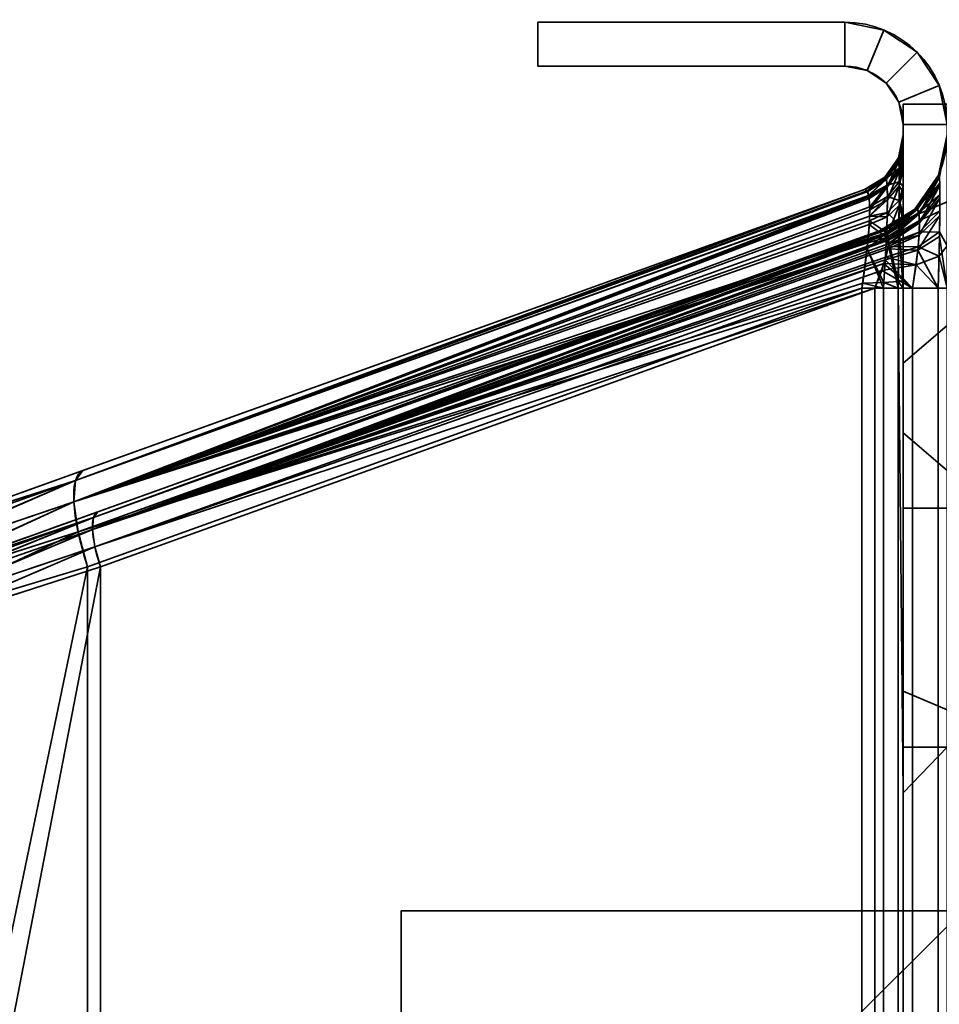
# Model space of a CAD drawing. Header units: millimetres. Extents: x -523 to 5173, y -130 to 66.
# Tile 47 of 256: x -362 to -347, y -31 to -14. Entities that reach past the tile are written whole.
import ezdxf

# ---------------------------------------------------------------- set-up
doc = ezdxf.new("R2010")
doc.units = ezdxf.units.MM
doc.layers.add('151', color=7, linetype='Continuous', true_color=0xffffff)

# ---------------------------------------------------------------- blocks, each defined once
blk = doc.blocks.new('UG_SURFACE_009')
at = {"layer": '151', "color": 252, "linetype": 'Continuous', "lineweight": 35}
for points in [[(522.5, -46, 2207), (522.5, 40, 2207), (-522.5, 40, 2207), (-522.5, -46, 2207)], [(-372.5, -46, 2057), (-372.5, 40, 2057), (372.5, 40, 2057), (372.5, -46, 2057)]]:
    blk.add_3dface(points, dxfattribs=at)
blk = doc.blocks.new('UG_SURFACE_039')
at = {"layer": '151', "color": 252, "linetype": 'Continuous', "lineweight": 35}
for points in [[(-351.835, -35, 1121.95), (-342.835, -26, 1121.95), (-340.835, -26, 1121.95), (-340.835, -35, 1121.95)], [(-342.835, -26, 1145.95), (-351.835, -35, 1145.95), (-340.835, -35, 1145.95), (-340.835, -26, 1145.95)], [(-351.835, -35, 1145.95), (-342.835, -26, 1145.95), (-342.835, -26, 1121.95), (-351.835, -35, 1121.95)], [(-340.835, -29.4, 1032.45), (-355.835, -29.4, 1032.45), (-355.835, -29.4, 1067.45), (-340.835, -29.4, 1067.45)], [(-355.835, -37.4, 1032.45), (-355.835, -29.4, 1032.45), (-340.835, -29.4, 1032.45), (-340.835, -37.2, 1032.45)], [(-340.835, -37.2, 1067.45), (-340.835, -29.4, 1067.45), (-355.835, -29.4, 1067.45), (-355.835, -37.4, 1067.45)], [(-355.835, -29.4, 1032.45), (-355.835, -37.4, 1032.45), (-355.835, -37.4, 1067.45), (-355.835, -29.4, 1067.45)]]:
    blk.add_3dface(points, dxfattribs=at)
blk = doc.blocks.new('UG_SURFACE_076')
at = {"layer": '151', "color": 252, "linetype": 'Continuous', "lineweight": 35}
for points in [[(-353.5, -14.95, 1165.5), (-353.5, -14.2, 1165.5), (-353.5, -14.2, 1012.5), (-353.5, -14.95, 1012.5)], [(-348.25, -14.95, 1012.5), (-353.5, -14.95, 1012.5), (-353.5, -14.2, 1012.5), (-348.25, -14.2, 1012.5)], [(-348.25, -14.2, 1165.5), (-353.5, -14.2, 1165.5), (-353.5, -14.95, 1165.5), (-348.25, -14.95, 1165.5)], [(-348.25, -14.2, 1165.5), (-348.25, -14.2, 1012.5), (-353.5, -14.2, 1012.5), (-353.5, -14.2, 1165.5)], [(-348.25, -14.2, 1012.5), (-347.58, -14.333, 1012.5), (-347.867, -15.026, 1012.5), (-348.25, -14.95, 1012.5)], [(-348.25, -14.95, 1165.5), (-347.867, -15.026, 1165.5), (-347.58, -14.333, 1165.5), (-348.25, -14.2, 1165.5)], [(-347.58, -14.333, 1165.5), (-347.58, -14.333, 1012.5), (-348.25, -14.2, 1012.5), (-348.25, -14.2, 1165.5)], [(-347.58, -14.333, 1012.5), (-347.013, -14.713, 1012.5), (-347.543, -15.243, 1012.5), (-347.867, -15.026, 1012.5)], [(-347.867, -15.026, 1165.5), (-347.543, -15.243, 1165.5), (-347.013, -14.713, 1165.5), (-347.58, -14.333, 1165.5)], [(-347.013, -14.713, 1165.5), (-347.013, -14.713, 1012.5), (-347.58, -14.333, 1012.5), (-347.58, -14.333, 1165.5)], [(-347.326, -15.567, 1012.5), (-347.543, -15.243, 1012.5), (-347.013, -14.713, 1012.5), (-346.633, -15.28, 1012.5)], [(-346.633, -15.28, 1165.5), (-347.013, -14.713, 1165.5), (-347.543, -15.243, 1165.5), (-347.326, -15.567, 1165.5)], [(-346.633, -15.28, 1165.5), (-346.633, -15.28, 1012.5), (-347.013, -14.713, 1012.5), (-347.013, -14.713, 1165.5)], [(-348.25, -14.95, 1165.5), (-353.5, -14.95, 1165.5), (-353.5, -14.95, 1012.5), (-348.25, -14.95, 1012.5)], [(-348.25, -14.95, 1165.5), (-348.25, -14.95, 1012.5), (-347.867, -15.026, 1012.5), (-347.867, -15.026, 1165.5)], [(-347.867, -15.026, 1165.5), (-347.867, -15.026, 1012.5), (-347.543, -15.243, 1012.5), (-347.543, -15.243, 1165.5)], [(-347.543, -15.243, 1165.5), (-347.543, -15.243, 1012.5), (-347.326, -15.567, 1012.5), (-347.326, -15.567, 1165.5)], [(-346.633, -15.28, 1012.5), (-346.5, -15.95, 1012.5), (-347.25, -15.95, 1012.5), (-347.326, -15.567, 1012.5)], [(-347.326, -15.567, 1165.5), (-347.25, -15.95, 1165.5), (-346.5, -15.95, 1165.5), (-346.633, -15.28, 1165.5)], [(-346.5, -15.95, 1165.5), (-346.5, -15.95, 1012.5), (-346.633, -15.28, 1012.5), (-346.633, -15.28, 1165.5)], [(-347.326, -15.567, 1165.5), (-347.326, -15.567, 1012.5), (-347.25, -15.95, 1012.5), (-347.25, -15.95, 1165.5)], [(-347.25, -17.594, 1168.672), (-347.25, -15.601, 1165.502), (-347.25, -15.95, 1165.502)], [(-347.25, -15.95, 1012.498), (-347.25, -15.601, 1012.498), (-347.25, -17.594, 1009.328)], [(-346.5, -17.273, 1168.162), (-346.5, -15.601, 1165.502), (-347.25, -15.601, 1165.502), (-347.25, -17.594, 1168.672)], [(-347.25, -17.594, 1009.328), (-347.25, -15.601, 1012.498), (-346.5, -15.601, 1012.498), (-346.5, -17.273, 1009.838)], [(-347.25, -15.601, 1012.498), (-347.25, -15.95, 1012.498), (-346.5, -15.95, 1012.498), (-346.5, -15.601, 1012.498)], [(-346.5, -15.601, 1165.502), (-346.5, -15.95, 1165.502), (-347.25, -15.95, 1165.502), (-347.25, -15.601, 1165.502)], [(-347.25, -15.95, 1165.5), (-347.25, -15.95, 1012.5), (-347.25, -16.12, 1015.297), (-347.25, -16.12, 1162.703)], [(-347.25, -15.95, 1012.5), (-347.25, -16.208, 1014.606), (-347.25, -16.12, 1015.297)], [(-347.25, -16.12, 1162.703), (-347.25, -16.181, 1163.282), (-347.25, -15.95, 1165.5)], [(-347.25, -16.181, 1163.282), (-347.25, -16.358, 1163.811), (-347.25, -15.95, 1165.5)], [(-347.25, -15.95, 1012.498), (-347.25, -17.594, 1009.328), (-347.25, -17.584, 1012.96), (-347.25, -17.111, 1013.246)], [(-347.25, -16.358, 1163.811), (-347.25, -16.637, 1164.279), (-347.25, -15.95, 1165.5)], [(-347.25, -17.111, 1013.246), (-347.25, -16.718, 1013.621), (-347.25, -15.95, 1012.5), (-347.25, -15.95, 1012.498)], [(-347.25, -16.637, 1164.279), (-347.25, -17.012, 1164.675), (-347.25, -15.95, 1165.502), (-347.25, -15.95, 1165.5)], [(-347.25, -16.718, 1013.621), (-347.25, -16.413, 1014.077), (-347.25, -15.95, 1012.5)], [(-347.25, -16.413, 1014.077), (-347.25, -16.208, 1014.606), (-347.25, -15.95, 1012.5)], [(-347.25, -17.012, 1164.675), (-347.25, -17.477, 1164.988), (-347.25, -17.594, 1168.672), (-347.25, -15.95, 1165.502)], [(-346.5, -15.95, 1012.5), (-346.5, -15.95, 1012.498), (-347.25, -15.95, 1012.498), (-347.25, -15.95, 1012.5)], [(-347.25, -15.95, 1165.5), (-347.25, -15.95, 1165.502), (-346.5, -15.95, 1165.502), (-346.5, -15.95, 1165.5)], [(-347.325, -16.575, 1014.703), (-347.332, -16.517, 1015.297), (-347.25, -16.12, 1015.297)], [(-347.25, -16.12, 1162.703), (-347.332, -16.517, 1162.703), (-347.326, -16.555, 1163.201)], [(-347.25, -16.12, 1162.703), (-347.25, -16.12, 1015.297), (-347.332, -16.517, 1015.297), (-347.332, -16.517, 1162.703)], [(-347.326, -16.555, 1163.201), (-347.25, -16.181, 1163.282), (-347.25, -16.12, 1162.703)], [(-347.25, -16.12, 1015.297), (-347.25, -16.208, 1014.606), (-347.325, -16.575, 1014.703)], [(-346.5, -16.12, 1015.297), (-346.5, -16.12, 1162.703), (-346.644, -16.815, 1162.703), (-346.644, -16.815, 1015.297)], [(-346.633, -16.835, 1163.14), (-346.644, -16.815, 1162.703), (-346.5, -16.12, 1162.703)], [(-346.5, -16.12, 1015.297), (-346.644, -16.815, 1015.297), (-346.631, -16.851, 1014.776)], [(-347.25, -16.181, 1163.282), (-347.326, -16.555, 1163.201), (-347.322, -16.696, 1163.656)], [(-347.321, -16.741, 1014.248), (-347.325, -16.575, 1014.703), (-347.25, -16.208, 1014.606)], [(-347.322, -16.696, 1163.656), (-347.25, -16.358, 1163.811), (-347.25, -16.181, 1163.282)], [(-347.25, -16.208, 1014.606), (-347.25, -16.413, 1014.077), (-347.321, -16.741, 1014.248)], [(-347.25, -16.358, 1163.811), (-347.322, -16.696, 1163.656), (-347.32, -16.93, 1164.057)], [(-347.32, -16.999, 1013.857), (-347.321, -16.741, 1014.248), (-347.25, -16.413, 1014.077)], [(-347.32, -16.93, 1164.057), (-347.25, -16.637, 1164.279), (-347.25, -16.358, 1163.811)], [(-347.25, -16.413, 1014.077), (-347.25, -16.718, 1013.621), (-347.32, -16.999, 1013.857)], [(-347.538, -16.887, 1014.785), (-347.566, -16.849, 1015.297), (-347.332, -16.517, 1015.297)], [(-347.332, -16.517, 1162.703), (-347.566, -16.849, 1162.703), (-347.542, -16.871, 1163.132)], [(-347.332, -16.517, 1162.703), (-347.332, -16.517, 1015.297), (-347.566, -16.849, 1015.297), (-347.566, -16.849, 1162.703)], [(-347.542, -16.871, 1163.132), (-347.326, -16.555, 1163.201), (-347.332, -16.517, 1162.703)], [(-347.322, -16.696, 1163.656), (-347.326, -16.555, 1163.201), (-347.542, -16.871, 1163.132)], [(-347.332, -16.517, 1015.297), (-347.325, -16.575, 1014.703), (-347.538, -16.887, 1014.785)], [(-347.525, -17.023, 1014.395), (-347.538, -16.887, 1014.785), (-347.325, -16.575, 1014.703)], [(-347.325, -16.575, 1014.703), (-347.321, -16.741, 1014.248), (-347.525, -17.023, 1014.395)], [(-347.25, -17.012, 1164.675), (-347.25, -16.637, 1164.279), (-347.32, -16.93, 1164.057)], [(-347.542, -16.871, 1163.132), (-347.527, -16.985, 1163.523), (-347.322, -16.696, 1163.656)], [(-347.32, -16.93, 1164.057), (-347.322, -16.696, 1163.656), (-347.527, -16.985, 1163.523)], [(-347.52, -17.241, 1014.061), (-347.525, -17.023, 1014.395), (-347.321, -16.741, 1014.248)], [(-347.321, -16.741, 1014.248), (-347.32, -16.999, 1013.857), (-347.52, -17.241, 1014.061)], [(-347.32, -16.999, 1013.857), (-347.25, -16.718, 1013.621), (-347.25, -17.111, 1013.246)], [(-346.644, -16.815, 1015.297), (-346.644, -16.815, 1162.703), (-347.052, -17.396, 1162.703), (-347.052, -17.396, 1015.297)], [(-347.011, -17.389, 1163.019), (-347.052, -17.396, 1162.703), (-346.644, -16.815, 1162.703)], [(-346.644, -16.815, 1015.297), (-347.052, -17.396, 1015.297), (-347.004, -17.397, 1014.92)], [(-346.644, -16.815, 1162.703), (-346.633, -16.835, 1163.14), (-347.011, -17.389, 1163.019)], [(-347.011, -17.389, 1163.019), (-346.633, -16.835, 1163.14), (-346.626, -16.949, 1163.539)], [(-347.004, -17.397, 1014.92), (-346.631, -16.851, 1014.776), (-346.644, -16.815, 1015.297)], [(-347.858, -17.098, 1014.841), (-347.912, -17.061, 1015.297), (-347.566, -16.849, 1015.297)], [(-347.566, -16.849, 1162.703), (-347.912, -17.061, 1162.703), (-347.865, -17.083, 1163.086)], [(-347.566, -16.849, 1162.703), (-347.566, -16.849, 1015.297), (-347.912, -17.061, 1015.297), (-347.912, -17.061, 1162.703)], [(-347.865, -17.083, 1163.086), (-347.542, -16.871, 1163.132), (-347.566, -16.849, 1162.703)], [(-347.542, -16.871, 1163.132), (-347.865, -17.083, 1163.086), (-347.842, -17.165, 1163.365)], [(-347.566, -16.849, 1015.297), (-347.538, -16.887, 1014.785), (-347.858, -17.098, 1014.841)], [(-347.842, -17.169, 1014.637), (-347.858, -17.098, 1014.841), (-347.538, -16.887, 1014.785)], [(-347.842, -17.165, 1163.365), (-347.527, -16.985, 1163.523), (-347.542, -16.871, 1163.132)], [(-347.842, -17.169, 1014.637), (-347.538, -16.887, 1014.785), (-347.525, -17.023, 1014.395)], [(-347.842, -17.165, 1163.365), (-347.836, -17.185, 1163.431), (-347.527, -16.985, 1163.523)], [(-347.527, -16.985, 1163.523), (-347.836, -17.185, 1163.431), (-347.823, -17.358, 1163.733)], [(-347.823, -17.358, 1163.733), (-347.521, -17.183, 1163.866), (-347.527, -16.985, 1163.523)], [(-347.527, -16.985, 1163.523), (-347.521, -17.183, 1163.866), (-347.32, -16.93, 1164.057)], [(-347.524, -17.529, 1013.792), (-347.52, -17.241, 1014.061), (-347.32, -16.999, 1013.857)], [(-347.32, -16.999, 1013.857), (-347.321, -17.336, 1013.54), (-347.524, -17.529, 1013.792)], [(-347.321, -17.251, 1164.393), (-347.32, -16.93, 1164.057), (-347.521, -17.183, 1163.866)], [(-347.32, -16.93, 1164.057), (-347.321, -17.251, 1164.393), (-347.25, -17.012, 1164.675)], [(-347.25, -17.111, 1013.246), (-347.321, -17.336, 1013.54), (-347.32, -16.999, 1013.857)], [(-346.626, -16.949, 1163.539), (-346.985, -17.456, 1163.307), (-347.011, -17.389, 1163.019)], [(-346.631, -16.851, 1014.776), (-347.004, -17.397, 1014.92), (-346.981, -17.481, 1014.633)], [(-346.985, -17.456, 1163.307), (-346.626, -16.949, 1163.539), (-346.623, -17.15, 1163.89)], [(-346.981, -17.481, 1014.633), (-346.625, -16.988, 1014.376), (-346.631, -16.851, 1014.776)], [(-346.625, -16.988, 1014.376), (-346.981, -17.481, 1014.633), (-346.973, -17.633, 1014.391)], [(-346.973, -17.633, 1014.391), (-346.623, -17.21, 1014.035), (-346.625, -16.988, 1014.376)], [(-361.28, -21.868, 1158.605), (-347.912, -17.061, 1015.297), (-367.642, -24.156, 1028), (-367.642, -24.156, 1150)], [(-367.642, -24.156, 1028), (-347.912, -17.061, 1015.297), (-361.28, -21.868, 1019.395)], [(-361.433, -22.404, 1159.733), (-347.836, -17.185, 1163.431), (-347.842, -17.165, 1163.365)], [(-347.842, -17.165, 1163.365), (-361.405, -22.037, 1159.209), (-361.433, -22.404, 1159.733)], [(-361.433, -22.404, 1018.267), (-361.405, -22.037, 1018.791), (-347.842, -17.169, 1014.637)], [(-347.842, -17.169, 1014.637), (-347.832, -17.218, 1014.496), (-361.433, -22.404, 1018.267)], [(-361.405, -22.037, 1018.791), (-361.28, -21.868, 1019.395), (-347.912, -17.061, 1015.297)], [(-347.912, -17.061, 1015.297), (-347.858, -17.098, 1014.841), (-361.405, -22.037, 1018.791)], [(-361.405, -22.037, 1159.209), (-347.865, -17.083, 1163.086), (-347.912, -17.061, 1162.703)], [(-347.912, -17.061, 1162.703), (-361.28, -21.868, 1158.605), (-361.405, -22.037, 1159.209)], [(-361.405, -22.037, 1159.209), (-347.842, -17.165, 1163.365), (-347.865, -17.083, 1163.086)], [(-347.858, -17.098, 1014.841), (-347.842, -17.169, 1014.637), (-361.405, -22.037, 1018.791)], [(-361.28, -21.868, 1158.605), (-347.912, -17.061, 1162.703), (-347.912, -17.061, 1015.297)], [(-347.525, -17.023, 1014.395), (-347.832, -17.218, 1014.496), (-347.842, -17.169, 1014.637)], [(-347.823, -17.409, 1014.203), (-347.832, -17.218, 1014.496), (-347.525, -17.023, 1014.395)], [(-347.525, -17.023, 1014.395), (-347.52, -17.241, 1014.061), (-347.823, -17.409, 1014.203)], [(-347.25, -17.477, 1164.988), (-347.25, -17.012, 1164.675), (-347.321, -17.251, 1164.393)], [(-347.321, -17.336, 1013.54), (-347.25, -17.111, 1013.246), (-347.25, -17.584, 1012.96)], [(-346.623, -17.15, 1163.89), (-346.974, -17.592, 1163.556), (-346.985, -17.456, 1163.307)], [(-346.974, -17.592, 1163.556), (-346.623, -17.15, 1163.89), (-346.624, -17.43, 1164.182)], [(-347.823, -17.358, 1163.733), (-347.836, -17.185, 1163.431), (-361.433, -22.404, 1159.733)], [(-361.433, -22.404, 1018.267), (-347.832, -17.218, 1014.496), (-347.823, -17.409, 1014.203)], [(-347.521, -17.183, 1163.866), (-347.823, -17.358, 1163.733), (-347.826, -17.517, 1163.899)], [(-347.826, -17.517, 1163.899), (-347.523, -17.456, 1164.152), (-347.521, -17.183, 1163.866)], [(-347.826, -17.517, 1014.102), (-347.52, -17.241, 1014.061), (-347.524, -17.529, 1013.792)], [(-347.826, -17.517, 1014.102), (-347.823, -17.409, 1014.203), (-347.52, -17.241, 1014.061)], [(-347.537, -17.88, 1013.595), (-347.524, -17.529, 1013.792), (-347.321, -17.336, 1013.54)], [(-347.321, -17.336, 1013.54), (-347.324, -17.744, 1013.303), (-347.537, -17.88, 1013.595)], [(-347.521, -17.183, 1163.866), (-347.523, -17.456, 1164.152), (-347.321, -17.251, 1164.393)], [(-347.324, -17.652, 1164.654), (-347.321, -17.251, 1164.393), (-347.523, -17.456, 1164.152)], [(-347.321, -17.251, 1164.393), (-347.324, -17.652, 1164.654), (-347.25, -17.477, 1164.988)], [(-347.25, -17.584, 1012.96), (-347.324, -17.744, 1013.303), (-347.321, -17.336, 1013.54)], [(-346.5, -21.867, 1175.47), (-346.5, -17.273, 1168.162), (-347.25, -17.594, 1168.672), (-347.25, -21.226, 1174.45)], [(-347.25, -20.031, 1005.45), (-347.25, -17.594, 1009.328), (-346.5, -17.273, 1009.838), (-346.5, -19.39, 1006.47)], [(-346.98, -17.842, 1014.202), (-346.624, -17.505, 1013.76), (-346.623, -17.21, 1014.035)], [(-346.623, -17.21, 1014.035), (-346.973, -17.633, 1014.391), (-346.98, -17.842, 1014.202)], [(-361.433, -22.404, 1159.733), (-347.826, -17.517, 1163.899), (-347.823, -17.358, 1163.733)], [(-347.823, -17.409, 1014.203), (-347.826, -17.517, 1014.102), (-361.433, -22.404, 1018.267)], [(-347.533, -17.801, 1164.37), (-347.523, -17.456, 1164.152), (-347.827, -17.598, 1163.984)], [(-347.826, -17.517, 1163.899), (-347.827, -17.598, 1163.984), (-347.523, -17.456, 1164.152)], [(-347.052, -17.396, 1015.297), (-347.052, -17.396, 1162.703), (-347.658, -17.766, 1162.703), (-347.658, -17.766, 1015.297)], [(-347.577, -17.76, 1162.938), (-347.658, -17.766, 1162.703), (-347.052, -17.396, 1162.703)], [(-347.052, -17.396, 1015.297), (-347.658, -17.766, 1015.297), (-347.564, -17.765, 1015.017)], [(-347.052, -17.396, 1162.703), (-347.011, -17.389, 1163.019), (-347.577, -17.76, 1162.938)], [(-347.535, -17.797, 1163.106), (-347.577, -17.76, 1162.938), (-347.011, -17.389, 1163.019)], [(-347.564, -17.765, 1015.017), (-347.004, -17.397, 1014.92), (-347.052, -17.396, 1015.297)], [(-347.004, -17.397, 1014.92), (-347.564, -17.765, 1015.017), (-347.537, -17.799, 1014.895)], [(-347.004, -17.397, 1014.92), (-347.537, -17.799, 1014.895), (-347.518, -17.823, 1014.81)], [(-347.526, -17.805, 1163.146), (-347.535, -17.797, 1163.106), (-347.011, -17.389, 1163.019)], [(-347.523, -17.456, 1164.152), (-347.533, -17.801, 1164.37), (-347.324, -17.652, 1164.654)], [(-347.011, -17.389, 1163.019), (-346.985, -17.456, 1163.307), (-347.526, -17.805, 1163.146)], [(-347.503, -17.899, 1163.323), (-347.526, -17.805, 1163.146), (-346.985, -17.456, 1163.307)], [(-347.518, -17.823, 1014.81), (-346.981, -17.481, 1014.633), (-347.004, -17.397, 1014.92)], [(-346.981, -17.481, 1014.633), (-347.518, -17.823, 1014.81), (-347.502, -17.928, 1014.64)], [(-346.985, -17.456, 1163.307), (-346.974, -17.592, 1163.556), (-347.503, -17.899, 1163.323)], [(-347.502, -17.928, 1014.64), (-346.973, -17.633, 1014.391), (-346.981, -17.481, 1014.633)], [(-347.25, -18.619, 1165.291), (-347.25, -17.477, 1164.988), (-347.324, -17.652, 1164.654)], [(-347.25, -17.594, 1168.672), (-347.25, -17.477, 1164.988), (-347.25, -18.619, 1165.291)], [(-347.002, -18.102, 1014.071), (-346.63, -17.864, 1013.56), (-346.624, -17.505, 1013.76)], [(-346.624, -17.505, 1013.76), (-346.98, -17.842, 1014.202), (-347.002, -18.102, 1014.071)], [(-346.977, -17.789, 1163.759), (-346.624, -17.43, 1164.182), (-346.629, -17.783, 1164.404)], [(-346.624, -17.43, 1164.182), (-346.977, -17.789, 1163.759), (-346.974, -17.592, 1163.556)], [(-361.433, -22.404, 1018.267), (-347.826, -17.517, 1014.102), (-347.831, -17.662, 1013.967)], [(-347.827, -17.598, 1163.984), (-347.826, -17.517, 1163.899), (-361.433, -22.404, 1159.733)], [(-347.849, -17.902, 1164.176), (-347.827, -17.598, 1163.984), (-361.433, -22.404, 1159.733)], [(-361.433, -22.404, 1018.267), (-347.831, -17.662, 1013.967), (-347.855, -17.972, 1013.792)], [(-347.537, -17.88, 1013.595), (-347.855, -17.972, 1013.792), (-347.831, -17.662, 1013.967)], [(-347.827, -17.598, 1163.984), (-347.849, -17.902, 1164.176), (-347.533, -17.801, 1164.37)], [(-347.524, -17.529, 1013.792), (-347.831, -17.662, 1013.967), (-347.826, -17.517, 1014.102)], [(-347.831, -17.662, 1013.967), (-347.524, -17.529, 1013.792), (-347.537, -17.88, 1013.595)], [(-347.337, -18.637, 1164.884), (-347.324, -17.652, 1164.654), (-347.533, -17.801, 1164.37)], [(-346.974, -17.592, 1163.556), (-346.977, -17.789, 1163.759), (-347.508, -17.991, 1163.417)], [(-347.508, -17.991, 1163.417), (-347.503, -17.899, 1163.323), (-346.974, -17.592, 1163.556)], [(-346.973, -17.633, 1014.391), (-347.502, -17.928, 1014.64), (-347.508, -17.991, 1014.583)], [(-347.508, -17.991, 1014.583), (-346.98, -17.842, 1014.202), (-346.973, -17.633, 1014.391)], [(-347.324, -17.652, 1164.654), (-347.337, -18.637, 1164.884), (-347.25, -18.619, 1165.291)], [(-347.324, -17.744, 1013.303), (-347.25, -17.584, 1012.96), (-347.25, -18.752, 1012.706)], [(-347.25, -18.752, 1012.706), (-347.25, -17.584, 1012.96), (-347.25, -17.594, 1009.328)], [(-347.25, -17.594, 1168.672), (-347.25, -18.619, 1165.291), (-347.25, -18.752, 1165.294)], [(-347.25, -17.594, 1009.328), (-347.25, -27.385, 1009.328), (-347.25, -27.385, 1012.706), (-347.25, -18.752, 1012.706)], [(-347.25, -18.752, 1165.294), (-347.25, -27.385, 1165.294), (-347.25, -27.385, 1168.672), (-347.25, -17.594, 1168.672)], [(-347.25, -17.594, 1168.672), (-347.25, -27.385, 1168.672), (-347.25, -27.385, 1174.45), (-347.25, -21.226, 1174.45)], [(-347.25, -20.031, 1005.45), (-347.25, -27.385, 1005.45), (-347.25, -27.385, 1009.328), (-347.25, -17.594, 1009.328)], [(-367.388, -24.862, 1150), (-367.388, -24.862, 1028), (-347.658, -17.766, 1015.297), (-361.026, -22.574, 1158.605)], [(-361.026, -22.574, 1019.395), (-347.658, -17.766, 1015.297), (-367.388, -24.862, 1028)], [(-361.114, -22.88, 1159.25), (-361.097, -22.671, 1158.95), (-347.535, -17.797, 1163.106)], [(-347.535, -17.797, 1163.106), (-347.526, -17.805, 1163.146), (-361.114, -22.88, 1159.25)], [(-361.114, -22.88, 1018.75), (-347.518, -17.823, 1014.81), (-347.537, -17.799, 1014.895)], [(-347.537, -17.799, 1014.895), (-361.097, -22.671, 1019.05), (-361.114, -22.88, 1018.75)], [(-361.114, -22.88, 1159.25), (-347.526, -17.805, 1163.146), (-347.503, -17.899, 1163.323)], [(-347.502, -17.928, 1014.64), (-347.518, -17.823, 1014.81), (-361.114, -22.88, 1018.75)], [(-347.658, -17.766, 1162.703), (-347.577, -17.76, 1162.938), (-361.097, -22.671, 1158.95)], [(-347.577, -17.76, 1162.938), (-347.535, -17.797, 1163.106), (-361.097, -22.671, 1158.95)], [(-361.097, -22.671, 1019.05), (-347.564, -17.765, 1015.017), (-347.658, -17.766, 1015.297)], [(-361.097, -22.671, 1019.05), (-347.537, -17.799, 1014.895), (-347.564, -17.765, 1015.017)], [(-361.097, -22.671, 1158.95), (-361.026, -22.574, 1158.605), (-347.658, -17.766, 1162.703)], [(-347.658, -17.766, 1015.297), (-361.026, -22.574, 1019.395), (-361.097, -22.671, 1019.05)], [(-347.658, -17.766, 1015.297), (-347.658, -17.766, 1162.703), (-361.026, -22.574, 1158.605)], [(-347.582, -18.653, 1164.548), (-347.533, -17.801, 1164.37), (-347.87, -18.078, 1164.214)], [(-347.533, -17.801, 1164.37), (-347.849, -17.902, 1164.176), (-347.87, -18.078, 1164.214)], [(-347.533, -17.801, 1164.37), (-347.582, -18.653, 1164.548), (-347.337, -18.637, 1164.884)], [(-347.537, -17.88, 1013.595), (-347.324, -17.744, 1013.303), (-347.339, -18.752, 1013.118)], [(-347.002, -18.102, 1014.071), (-346.98, -17.842, 1014.202), (-347.516, -18.076, 1014.508)], [(-347.508, -17.991, 1014.583), (-347.516, -18.076, 1014.508), (-346.98, -17.842, 1014.202)], [(-346.977, -17.789, 1163.759), (-347.51, -18.038, 1163.465), (-347.508, -17.991, 1163.417)], [(-347.51, -18.038, 1163.465), (-346.977, -17.789, 1163.759), (-346.996, -18.043, 1163.906)], [(-347.25, -18.752, 1012.706), (-347.339, -18.752, 1013.118), (-347.324, -17.744, 1013.303)], [(-346.996, -18.043, 1163.906), (-346.629, -17.783, 1164.404), (-346.638, -18.201, 1164.542)], [(-346.629, -17.783, 1164.404), (-346.996, -18.043, 1163.906), (-346.977, -17.789, 1163.759)], [(-346.5, -18.026, 1165.2), (-346.638, -18.201, 1164.542), (-346.629, -17.783, 1164.404)], [(-347.87, -18.078, 1164.214), (-347.849, -17.902, 1164.176), (-361.433, -22.404, 1159.733)], [(-361.433, -22.404, 1018.267), (-347.855, -17.972, 1013.792), (-347.868, -18.073, 1013.775)], [(-347.503, -17.899, 1163.323), (-347.508, -17.991, 1163.417), (-361.114, -22.88, 1159.25)], [(-361.114, -22.88, 1018.75), (-347.508, -17.991, 1014.583), (-347.502, -17.928, 1014.64)], [(-361.114, -22.88, 1159.25), (-347.508, -17.991, 1163.417), (-347.51, -18.038, 1163.465)], [(-347.516, -18.076, 1014.508), (-347.508, -17.991, 1014.583), (-361.114, -22.88, 1018.75)], [(-347.868, -18.073, 1013.775), (-347.537, -17.88, 1013.595), (-347.589, -18.752, 1013.457)], [(-347.868, -18.073, 1013.775), (-347.855, -17.972, 1013.792), (-347.537, -17.88, 1013.595)], [(-347.339, -18.752, 1013.118), (-347.589, -18.752, 1013.457), (-347.537, -17.88, 1013.595)], [(-346.655, -18.752, 1013.427), (-346.63, -17.864, 1013.56), (-347.002, -18.102, 1014.071)], [(-346.63, -17.864, 1013.56), (-346.655, -18.752, 1013.427), (-346.5, -18.752, 1012.706)], [(-347.868, -18.073, 1013.775), (-361.362, -22.92, 1017.894), (-361.433, -22.404, 1018.267)], [(-361.433, -22.404, 1159.733), (-361.362, -22.92, 1160.106), (-347.87, -18.078, 1164.214)], [(-361.362, -22.92, 1017.894), (-347.868, -18.073, 1013.775), (-347.957, -18.752, 1013.662)], [(-347.943, -18.662, 1164.34), (-347.87, -18.078, 1164.214), (-361.362, -22.92, 1160.106)], [(-347.51, -18.038, 1163.465), (-347.547, -18.22, 1163.568), (-361.114, -22.88, 1159.25)], [(-347.559, -18.263, 1014.417), (-347.516, -18.076, 1014.508), (-361.114, -22.88, 1018.75)], [(-347.589, -18.752, 1013.457), (-347.957, -18.752, 1013.662), (-347.868, -18.073, 1013.775)], [(-347.87, -18.078, 1164.214), (-347.943, -18.662, 1164.34), (-347.582, -18.653, 1164.548)], [(-347.516, -18.076, 1014.508), (-347.559, -18.263, 1014.417), (-347.002, -18.102, 1014.071)], [(-347.094, -18.752, 1014.019), (-347.002, -18.102, 1014.071), (-347.559, -18.263, 1014.417)], [(-346.996, -18.043, 1163.906), (-347.547, -18.22, 1163.568), (-347.51, -18.038, 1163.465)], [(-347.547, -18.22, 1163.568), (-346.996, -18.043, 1163.906), (-347.031, -18.348, 1163.987)], [(-347.002, -18.102, 1014.071), (-347.094, -18.752, 1014.019), (-346.655, -18.752, 1013.427)], [(-346.638, -18.201, 1164.542), (-347.031, -18.348, 1163.987), (-346.996, -18.043, 1163.906)], [(-346.638, -18.201, 1164.542), (-346.5, -18.026, 1165.2), (-346.5, -18.752, 1165.294)], [(-361.114, -22.88, 1159.25), (-347.547, -18.22, 1163.568), (-347.579, -18.325, 1163.594)], [(-347.582, -18.327, 1014.412), (-347.559, -18.263, 1014.417), (-361.114, -22.88, 1018.75)], [(-347.579, -18.325, 1163.594), (-361.073, -23.175, 1159.463), (-361.114, -22.88, 1159.25)], [(-361.114, -22.88, 1018.75), (-361.073, -23.175, 1018.537), (-347.582, -18.327, 1014.412)], [(-361.073, -23.175, 1159.463), (-347.579, -18.325, 1163.594), (-347.616, -18.445, 1163.624)], [(-347.737, -18.752, 1014.379), (-347.582, -18.327, 1014.412), (-361.073, -23.175, 1018.537)], [(-347.582, -18.327, 1014.412), (-347.737, -18.752, 1014.379), (-347.094, -18.752, 1014.019)], [(-347.031, -18.348, 1163.987), (-347.616, -18.445, 1163.624), (-347.579, -18.325, 1163.594)], [(-347.616, -18.445, 1163.624), (-347.031, -18.348, 1163.987), (-347.094, -18.752, 1163.98)], [(-347.559, -18.263, 1014.417), (-347.582, -18.327, 1014.412), (-347.094, -18.752, 1014.019)], [(-347.031, -18.348, 1163.987), (-347.579, -18.325, 1163.594), (-347.547, -18.22, 1163.568)], [(-346.655, -18.752, 1164.573), (-347.094, -18.752, 1163.98), (-347.031, -18.348, 1163.987)], [(-347.031, -18.348, 1163.987), (-346.638, -18.201, 1164.542), (-346.655, -18.752, 1164.573)], [(-346.5, -18.752, 1165.294), (-346.655, -18.752, 1164.573), (-346.638, -18.201, 1164.542)], [(-361.073, -23.175, 1159.463), (-347.616, -18.445, 1163.624), (-347.737, -18.752, 1163.621)], [(-347.094, -18.752, 1163.98), (-347.737, -18.752, 1163.621), (-347.616, -18.445, 1163.624)], [(-347.957, -18.752, 1164.338), (-347.943, -18.662, 1164.34), (-361.362, -22.92, 1160.106)], [(-347.943, -18.662, 1164.34), (-347.957, -18.752, 1164.338), (-347.589, -18.752, 1164.543)], [(-347.589, -18.752, 1164.543), (-347.582, -18.653, 1164.548), (-347.943, -18.662, 1164.34)], [(-347.582, -18.653, 1164.548), (-347.589, -18.752, 1164.543), (-347.339, -18.752, 1164.882)], [(-347.339, -18.752, 1164.882), (-347.337, -18.637, 1164.884), (-347.582, -18.653, 1164.548)], [(-347.337, -18.637, 1164.884), (-347.339, -18.752, 1164.882), (-347.25, -18.752, 1165.294)], [(-347.25, -18.752, 1165.294), (-347.25, -18.619, 1165.291), (-347.337, -18.637, 1164.884)], [(-347.957, -18.752, 1013.662), (-361.201, -23.515, 1017.722), (-361.362, -22.92, 1017.894)], [(-361.362, -22.92, 1160.106), (-361.201, -23.515, 1160.278), (-347.957, -18.752, 1164.338)], [(-347.957, -18.752, 1013.662), (-347.957, -48.448, 1013.662), (-361.201, -43.685, 1017.722), (-361.201, -23.515, 1017.722)], [(-347.957, -48.448, 1164.338), (-347.957, -18.752, 1164.338), (-361.201, -23.515, 1160.278), (-361.201, -43.685, 1160.278)], [(-347.737, -18.752, 1163.621), (-360.981, -23.515, 1159.561), (-361.073, -23.175, 1159.463)], [(-361.073, -23.175, 1018.537), (-360.981, -23.515, 1018.439), (-347.737, -18.752, 1014.379)], [(-347.737, -18.752, 1163.621), (-347.737, -48.448, 1163.621), (-360.981, -43.685, 1159.561), (-360.981, -23.515, 1159.561)], [(-347.737, -48.448, 1014.379), (-347.737, -18.752, 1014.379), (-360.981, -23.515, 1018.439), (-360.981, -43.685, 1018.439)], [(-347.589, -18.752, 1013.457), (-347.589, -48.448, 1013.457), (-347.957, -48.448, 1013.662), (-347.957, -18.752, 1013.662)], [(-347.589, -48.448, 1164.543), (-347.589, -18.752, 1164.543), (-347.957, -18.752, 1164.338), (-347.957, -48.448, 1164.338)], [(-347.737, -48.448, 1163.621), (-347.737, -18.752, 1163.621), (-347.094, -18.752, 1163.98), (-347.094, -48.448, 1163.98)], [(-347.737, -18.752, 1014.379), (-347.737, -48.448, 1014.379), (-347.094, -48.448, 1014.019), (-347.094, -18.752, 1014.019)], [(-347.339, -18.752, 1013.118), (-347.339, -48.448, 1013.118), (-347.589, -48.448, 1013.457), (-347.589, -18.752, 1013.457)], [(-347.339, -48.448, 1164.882), (-347.339, -18.752, 1164.882), (-347.589, -18.752, 1164.543), (-347.589, -48.448, 1164.543)], [(-347.339, -48.448, 1013.118), (-347.339, -18.752, 1013.118), (-347.25, -27.385, 1012.706), (-347.25, -40.85, 1012.706)], [(-347.339, -18.752, 1013.118), (-347.25, -18.752, 1012.706), (-347.25, -27.385, 1012.706)], [(-347.339, -18.752, 1164.882), (-347.339, -48.448, 1164.882), (-347.25, -40.85, 1165.294), (-347.25, -27.385, 1165.294)], [(-347.25, -27.385, 1165.294), (-347.25, -18.752, 1165.294), (-347.339, -18.752, 1164.882)], [(-347.094, -48.448, 1163.98), (-347.094, -18.752, 1163.98), (-346.655, -18.752, 1164.573), (-346.655, -48.448, 1164.573)], [(-347.094, -18.752, 1014.019), (-347.094, -48.448, 1014.019), (-346.655, -48.448, 1013.427), (-346.655, -18.752, 1013.427)], [(-346.655, -48.448, 1164.573), (-346.655, -18.752, 1164.573), (-346.5, -18.752, 1165.294), (-346.5, -38.88, 1165.294)], [(-346.5, -38.88, 1012.706), (-346.5, -18.752, 1012.706), (-346.655, -18.752, 1013.427), (-346.655, -48.448, 1013.427)], [(-347.25, -22.514, 1001.5), (-347.25, -20.031, 1005.45), (-346.5, -19.39, 1006.47), (-346.5, -22.514, 1001.5)], [(-347.25, -22.514, 1001.5), (-347.25, -27.385, 1001.5), (-347.25, -27.385, 1005.45), (-347.25, -20.031, 1005.45)], [(-347.25, -21.226, 1174.45), (-347.25, -27.385, 1174.45), (-347.25, -27.385, 1176.5), (-347.25, -22.514, 1176.5)], [(-346.5, -22.514, 1176.5), (-346.5, -21.867, 1175.47), (-347.25, -21.226, 1174.45), (-347.25, -22.514, 1176.5)], [(-361.28, -21.868, 1019.395), (-364.76, -23.12, 1021.399), (-366.948, -23.907, 1024.535), (-367.642, -24.156, 1028)], [(-367.642, -24.156, 1150), (-366.884, -23.884, 1153.616), (-364.632, -23.074, 1156.717), (-361.28, -21.868, 1158.605)], [(-364.76, -23.12, 1021.399), (-361.28, -21.868, 1019.395), (-361.405, -22.037, 1018.791)], [(-361.405, -22.037, 1159.209), (-361.28, -21.868, 1158.605), (-364.632, -23.074, 1156.717)], [(-365.304, -23.717, 1020.581), (-365.083, -23.339, 1020.966), (-361.405, -22.037, 1018.791)], [(-361.405, -22.037, 1018.791), (-361.433, -22.404, 1018.267), (-365.304, -23.717, 1020.581)], [(-365.162, -23.669, 1157.552), (-361.433, -22.404, 1159.733), (-361.405, -22.037, 1159.209)], [(-361.405, -22.037, 1159.209), (-364.948, -23.291, 1157.159), (-365.162, -23.669, 1157.552)], [(-361.405, -22.037, 1018.791), (-365.083, -23.339, 1020.966), (-364.76, -23.12, 1021.399)], [(-364.632, -23.074, 1156.717), (-364.948, -23.291, 1157.159), (-361.405, -22.037, 1159.209)], [(-365.399, -24.211, 1020.286), (-365.304, -23.717, 1020.581), (-361.433, -22.404, 1018.267)], [(-361.433, -22.404, 1018.267), (-361.362, -22.92, 1017.894), (-365.399, -24.211, 1020.286)], [(-365.251, -24.163, 1157.851), (-361.362, -22.92, 1160.106), (-361.433, -22.404, 1159.733)], [(-361.433, -22.404, 1159.733), (-365.162, -23.669, 1157.552), (-365.251, -24.163, 1157.851)], [(-347.25, -22.514, 1176.5), (-347.25, -27.385, 1176.5), (-347.25, -27.385, 1181.475), (-347.25, -25.641, 1181.475)], [(-347.25, -26.6, 995), (-347.25, -27.385, 995), (-347.25, -27.385, 1001.5), (-347.25, -22.514, 1001.5)], [(-346.5, -25.962, 1181.985), (-346.5, -22.514, 1176.5), (-347.25, -22.514, 1176.5), (-347.25, -25.641, 1181.475)], [(-346.5, -22.514, 1001.5), (-346.5, -26.6, 995), (-347.25, -26.6, 995), (-347.25, -22.514, 1001.5)], [(-367.388, -24.862, 1028), (-366.695, -24.613, 1024.535), (-364.506, -23.825, 1021.399), (-361.026, -22.574, 1019.395)], [(-361.026, -22.574, 1158.605), (-364.378, -23.78, 1156.717), (-366.63, -24.589, 1153.616), (-367.388, -24.862, 1150)], [(-364.817, -24.167, 1020.931), (-361.114, -22.88, 1018.75), (-361.097, -22.671, 1019.05)], [(-361.097, -22.671, 1019.05), (-364.69, -23.951, 1021.151), (-364.817, -24.167, 1020.931)], [(-364.506, -23.825, 1021.399), (-364.69, -23.951, 1021.151), (-361.097, -22.671, 1019.05)], [(-364.681, -24.119, 1157.194), (-364.559, -23.904, 1156.97), (-361.097, -22.671, 1158.95)], [(-361.097, -22.671, 1158.95), (-361.114, -22.88, 1159.25), (-364.681, -24.119, 1157.194)], [(-361.097, -22.671, 1158.95), (-364.559, -23.904, 1156.97), (-364.378, -23.78, 1156.717)], [(-361.097, -22.671, 1019.05), (-361.026, -22.574, 1019.395), (-364.506, -23.825, 1021.399)], [(-364.378, -23.78, 1156.717), (-361.026, -22.574, 1158.605), (-361.097, -22.671, 1158.95)], [(-364.871, -24.449, 1020.763), (-361.073, -23.175, 1018.537), (-361.114, -22.88, 1018.75)], [(-361.114, -22.88, 1018.75), (-364.817, -24.167, 1020.931), (-364.871, -24.449, 1020.763)], [(-364.732, -24.402, 1157.365), (-364.681, -24.119, 1157.194), (-361.114, -22.88, 1159.25)], [(-361.114, -22.88, 1159.25), (-361.073, -23.175, 1159.463), (-364.732, -24.402, 1157.365)], [(-365.125, -24.697, 1019.982), (-365.399, -24.211, 1020.286), (-361.362, -22.92, 1017.894)], [(-361.362, -22.92, 1160.106), (-365.251, -24.163, 1157.851), (-365.147, -24.703, 1158.056)], [(-365.147, -24.703, 1158.056), (-361.201, -23.515, 1160.278), (-361.362, -22.92, 1160.106)], [(-361.362, -22.92, 1017.894), (-361.201, -23.515, 1017.722), (-365.125, -24.697, 1019.982)], [(-361.073, -23.175, 1018.537), (-364.871, -24.449, 1020.763), (-364.631, -24.697, 1020.541)], [(-364.652, -24.703, 1157.494), (-364.732, -24.402, 1157.365), (-361.073, -23.175, 1159.463)], [(-361.073, -23.175, 1159.463), (-360.981, -23.515, 1159.561), (-364.652, -24.703, 1157.494)], [(-364.631, -24.697, 1020.541), (-360.981, -23.515, 1018.439), (-361.073, -23.175, 1018.537)], [(-361.201, -23.515, 1017.722), (-361.201, -43.685, 1017.722), (-365.147, -42.497, 1019.944)], [(-365.147, -42.497, 1019.944), (-365.125, -24.697, 1019.982), (-361.201, -23.515, 1017.722)], [(-361.201, -43.685, 1160.278), (-361.201, -23.515, 1160.278), (-365.147, -24.703, 1158.056)], [(-364.652, -24.703, 1157.494), (-360.981, -23.515, 1159.561), (-360.981, -43.685, 1159.561)], [(-360.981, -23.515, 1018.439), (-364.631, -24.697, 1020.541), (-364.652, -42.497, 1020.506)], [(-364.652, -42.497, 1020.506), (-360.981, -43.685, 1018.439), (-360.981, -23.515, 1018.439)], [(-365.147, -24.703, 1158.056), (-365.125, -42.504, 1158.018), (-361.201, -43.685, 1160.278)], [(-360.981, -43.685, 1159.561), (-364.631, -42.504, 1157.459), (-364.652, -24.703, 1157.494)], [(-347.25, -25.641, 1181.475), (-347.25, -27.385, 1181.475), (-347.25, -27.385, 1183), (-347.25, -26.6, 1183)], [(-347.25, -25.641, 1181.475), (-347.25, -26.6, 1183), (-346.5, -26.6, 1183), (-346.5, -25.962, 1181.985)], [(-346.5, -26.6, 1183), (-347.25, -26.6, 1183), (-347.25, -27.385, 1183)], [(-347.25, -27.385, 1183), (-347.25, -40.85, 1183), (-346.5, -38.88, 1183), (-346.5, -26.6, 1183)], [(-346.5, -26.6, 995), (-346.5, -38.88, 995), (-347.25, -40.85, 995), (-347.25, -27.385, 995)], [(-347.25, -27.385, 995), (-347.25, -26.6, 995), (-346.5, -26.6, 995)], [(-347.25, -27.385, 1174.45), (-347.25, -27.385, 1168.672), (-347.25, -38.655, 1172.901), (-347.25, -38.65, 1173)], [(-347.25, -27.385, 1168.672), (-347.25, -40.85, 1168.672), (-347.25, -39.402, 1172.071), (-347.25, -39.042, 1172.231)], [(-347.25, -27.385, 1168.672), (-347.25, -38.777, 1172.525), (-347.25, -38.655, 1172.901)], [(-347.25, -38.65, 1173), (-347.25, -38.696, 1173.294), (-347.25, -27.385, 1174.45)], [(-347.25, -39.042, 1172.231), (-347.25, -38.777, 1172.525), (-347.25, -27.385, 1168.672)], [(-347.25, -27.385, 1174.45), (-347.25, -38.894, 1173.636), (-347.25, -39.214, 1173.868)], [(-347.25, -38.696, 1173.294), (-347.25, -38.894, 1173.636), (-347.25, -27.385, 1174.45)], [(-347.25, -40.85, 1009.328), (-347.25, -27.385, 1009.328), (-347.25, -38.894, 1005.636), (-347.25, -39.214, 1005.868)], [(-347.25, -27.385, 1009.328), (-347.25, -27.385, 1005.45), (-347.25, -38.787, 1005.45), (-347.25, -38.894, 1005.636)], [(-347.25, -27.385, 1005.45), (-347.25, -27.385, 1001.5), (-347.25, -38.655, 1004.901), (-347.25, -38.65, 1005)], [(-347.25, -27.385, 1001.5), (-347.25, -40.85, 1001.5), (-347.25, -39.402, 1004.071), (-347.25, -39.042, 1004.231)], [(-347.25, -27.385, 1001.5), (-347.25, -38.777, 1004.525), (-347.25, -38.655, 1004.901)], [(-347.25, -38.65, 1005), (-347.25, -38.696, 1005.294), (-347.25, -27.385, 1005.45)], [(-347.25, -39.042, 1004.231), (-347.25, -38.777, 1004.525), (-347.25, -27.385, 1001.5)], [(-347.25, -27.385, 1012.706), (-347.25, -27.385, 1009.328), (-347.25, -40.85, 1009.328), (-347.25, -40.85, 1012.706)], [(-347.25, -40.85, 1165.294), (-347.25, -40.85, 1168.672), (-347.25, -27.385, 1168.672), (-347.25, -27.385, 1165.294)], [(-347.25, -38.696, 1005.294), (-347.25, -38.787, 1005.45), (-347.25, -27.385, 1005.45)], [(-347.25, -40.85, 995), (-347.25, -40.85, 1001.5), (-347.25, -27.385, 1001.5), (-347.25, -27.385, 995)], [(-347.25, -39.214, 1173.868), (-347.25, -39.6, 1173.95), (-347.25, -40.85, 1174.45), (-347.25, -27.385, 1174.45)], [(-347.25, -40.85, 1174.45), (-347.25, -40.85, 1176.5), (-347.25, -27.385, 1176.5), (-347.25, -27.385, 1174.45)], [(-347.25, -40.85, 1176.5), (-347.25, -40.85, 1181.475), (-347.25, -27.385, 1181.475), (-347.25, -27.385, 1176.5)], [(-347.25, -40.85, 1181.475), (-347.25, -40.85, 1183), (-347.25, -27.385, 1183), (-347.25, -27.385, 1181.475)]]:
    blk.add_3dface(points, dxfattribs=at)

msp = doc.modelspace()

# ---------------------------------------------------------------- linework, layer by layer
at = {"layer": '151', "color": 253, "linetype": 'Continuous', "lineweight": -3}
for p, q in [((-348.25, -14.2, 1012.5), (-353.5, -14.2, 1012.5)), ((-353.5, -14.2, 1012.5), (-353.5, -14.95, 1012.5)), ((-353.5, -14.2, 1165.5), (-353.5, -14.95, 1165.5)), ((-353.5, -14.2, 1165.5), (-348.25, -14.2, 1165.5)), ((-353.5, -14.2, 1012.5), (-353.5, -14.2, 1165.5)), ((-348.25, -14.2, 1165.5), (-348.25, -14.2, 1012.5)), ((-353.5, -14.95, 1012.5), (-353.5, -14.95, 1165.5)), ((-348.25, -14.95, 1012.5), (-353.5, -14.95, 1012.5)), ((-353.5, -14.95, 1165.5), (-348.25, -14.95, 1165.5)), ((-348.25, -14.95, 1165.5), (-348.25, -14.95, 1012.5)), ((-347.25, -15.601, 1165.502), (-346.5, -15.601, 1165.502)), ((-347.25, -26.6, 995), (-347.25, -15.601, 1012.498)), ((-347.25, -15.95, 1012.498), (-347.25, -15.601, 1012.498)), ((-346.5, -15.601, 1012.498), (-347.25, -15.601, 1012.498)), ((-347.25, -15.95, 1165.502), (-347.25, -15.601, 1165.502)), ((-347.25, -15.601, 1165.502), (-347.25, -26.6, 1183)), ((-347.25, -26.6, 995), (-347.25, -15.601, 1012.498)), ((-347.25, -15.95, 1165.502), (-346.5, -15.95, 1165.502)), ((-347.25, -15.95, 1165.502), (-347.25, -15.95, 1165.5)), ((-347.25, -15.95, 1012.5), (-346.5, -15.95, 1012.5)), ((-347.25, -15.95, 1165.5), (-346.5, -15.95, 1165.5)), ((-347.25, -15.95, 1012.5), (-347.25, -15.95, 1012.498)), ((-347.25, -15.95, 1012.498), (-346.5, -15.95, 1012.498)), ((-347.25, -15.95, 1012.5), (-347.25, -15.95, 1165.5)), ((-347.25, -16.12, 1015.297), (-347.25, -16.12, 1162.703)), ((-361.28, -21.868, 1158.605), (-347.912, -17.061, 1162.703)), ((-347.912, -17.061, 1015.297), (-361.28, -21.868, 1019.395)), ((-347.912, -17.061, 1162.703), (-347.912, -17.061, 1015.297)), ((-347.658, -17.766, 1015.297), (-361.026, -22.574, 1019.395)), ((-361.026, -22.574, 1158.605), (-347.658, -17.766, 1162.703)), ((-347.658, -17.766, 1015.297), (-347.658, -17.766, 1162.703)), ((-347.957, -18.752, 1164.338), (-361.201, -23.515, 1160.278)), ((-361.201, -23.515, 1017.722), (-347.957, -18.752, 1013.662)), ((-360.981, -23.515, 1018.439), (-347.737, -18.752, 1014.379)), ((-347.737, -18.752, 1163.621), (-360.981, -23.515, 1159.561)), ((-347.957, -48.448, 1164.338), (-347.957, -18.752, 1164.338)), ((-347.957, -18.752, 1013.662), (-347.957, -48.448, 1013.662)), ((-347.737, -48.448, 1014.379), (-347.737, -18.752, 1014.379)), ((-347.737, -18.752, 1163.621), (-347.737, -48.448, 1163.621)), ((-347.25, -18.752, 1165.294), (-347.25, -48.448, 1165.294)), ((-347.25, -48.448, 1012.706), (-347.25, -18.752, 1012.706)), ((-361.201, -43.685, 1160.278), (-361.201, -23.515, 1160.278)), ((-361.201, -43.685, 1017.722), (-361.201, -23.515, 1017.722)), ((-360.981, -43.685, 1159.561), (-360.981, -23.515, 1159.561)), ((-360.981, -43.685, 1018.439), (-360.981, -23.515, 1018.439)), ((-351.835, -35, 1121.95), (-342.835, -26, 1121.95)), ((-342.835, -26, 1145.95), (-351.835, -35, 1145.95)), ((-347.25, -26.6, 1183), (-346.5, -26.6, 1183)), ((-347.25, -49.6, 995), (-347.25, -26.6, 995)), ((-347.25, -26.6, 995), (-346.5, -26.6, 995)), ((-347.25, -26.6, 1183), (-347.25, -49.6, 1183)), ((-355.835, -29.4, 1067.45), (-340.835, -29.4, 1067.45)), ((-355.835, -29.4, 1032.45), (-340.835, -29.4, 1032.45)), ((-355.835, -29.4, 1032.45), (-355.835, -37.4, 1032.45)), ((-355.835, -29.4, 1067.45), (-355.835, -29.4, 1032.45)), ((-355.835, -37.4, 1067.45), (-355.835, -29.4, 1067.45))]:
    msp.add_line(p, q, dxfattribs=at)
at = {"layer": '151', "color": 253, "linetype": 'Continuous', "lineweight": -3, "extrusion": (0, 0, -1)}
for centre, radius, start, end in [((348.25, -15.95, -1165.5), 1.75, 90, 180), ((348.25, -15.95, -1165.5), 1, 90, 180), ((348.25, -16.12, -1015.297), 1, 180, 250.22), ((348.25, -16.12, -1162.703), 1, 180, 250.22), ((348.25, -16.12, -1015.297), 1.75, 180, 250.22)]:
    msp.add_arc(centre, radius, start, end, dxfattribs=at)
at = {"layer": '151', "color": 253, "linetype": 'Continuous', "lineweight": -3}
for centre, radius, start, end in [((-348.25, -15.95, 1012.5), 1.75, 0, 90), ((-348.25, -15.95, 1012.5), 1, 0, 90), ((-348.25, -16.12, 1162.703), 1.75, 289.78, 0)]:
    msp.add_arc(centre, radius, start, end, dxfattribs=at)
at = {"layer": '151', "color": 253, "linetype": 'Continuous', "lineweight": -3, "extrusion": (0, -1, 0)}
msp.add_arc((-348.25, 1165.294, 18.752), 1, 287.043, 0, dxfattribs=at)
at = {"layer": '151', "color": 253, "linetype": 'Continuous', "lineweight": -3, "extrusion": (1.13861e-15, -1, 0)}
for centre, radius, start, end in [((-348.25, 1012.706, 18.752), 1, 0, 72.957), ((-348.25, 1165.294, 18.752), 1.75, 287.043, 0), ((-348.25, 1012.706, 18.752), 1.75, 0, 72.957)]:
    msp.add_arc(centre, radius, start, end, dxfattribs=at)
at = {"layer": '151', "color": 253, "linetype": 'Continuous', "lineweight": -3, "extrusion": (-0.904133, -0.325152, -0.277164)}
for radius in [1.75, 1]:
    msp.add_arc((-99.933, 1209.491, 12.632), radius, 95.6922, 180, dxfattribs=at)
at = {"layer": '151', "color": 253, "linetype": 'Continuous', "lineweight": -3, "extrusion": (0.904133, 0.325152, -0.277164)}
for radius in [1.75, 1]:
    msp.add_arc((99.933, 883.181, -616.295), radius, 275.6922, 0, dxfattribs=at)
at = {"layer": '151', "color": 253, "linetype": 'Continuous', "lineweight": -3, "extrusion": (1, 0, 0)}
for centre, major_axis, start_param, end_param in [((-347.25, -19.042, 1015.582), (0, 2.315, -1.973), 5.468351, 6.9398), ((-347.25, -19.042, 1162.418), (0, -2.315, -1.973), 2.484978, 3.956426)]:
    msp.add_ellipse(centre, major_axis=major_axis, ratio=0.904133, start_param=start_param, end_param=end_param, dxfattribs=at)
at = {"layer": '151', "color": 253, "linetype": 'Continuous', "lineweight": -3, "extrusion": (-0.980602, 0.14917, -0.127155)}
msp.add_ellipse((-348.25, -19.042, 1015.582), major_axis=(0.427, 1.627, -1.387), ratio=0.802849, start_param=5.626571, end_param=7.098019, dxfattribs=at)
at = {"layer": '151', "color": 253, "linetype": 'Continuous', "lineweight": -3, "extrusion": (-0.980602, 0.14917, 0.127155)}
msp.add_ellipse((-348.25, -19.042, 1162.418), major_axis=(-0.427, -1.627, -1.387), ratio=0.802849, start_param=2.326759, end_param=3.798207, dxfattribs=at)
at = {"layer": '151', "color": 253, "linetype": 'Continuous', "lineweight": -3, "extrusion": (0.88999, -0.347015, 0.2958)}
msp.add_ellipse((-348.25, -19.042, 1015.582), major_axis=(0.748, 1.111, -0.947), ratio=0.609851, start_param=5.468351, end_param=6.9398, dxfattribs=at)
at = {"layer": '151', "color": 253, "linetype": 'Continuous', "lineweight": -3, "extrusion": (0.88999, -0.347015, -0.2958)}
msp.add_ellipse((-348.25, -19.042, 1162.418), major_axis=(-0.748, -1.111, -0.947), ratio=0.609851, start_param=2.484978, end_param=3.956426, dxfattribs=at)
at = {"layer": '151', "color": 253, "linetype": 'Continuous', "lineweight": -3, "extrusion": (-0.33841, 0.940999, 0)}
for centre, start_param, end_param in [((-358.642, -20.92, 1028), 5.009846, 6.283185), ((-358.642, -20.92, 1150), 0, 1.273339), ((-358.388, -21.625, 1028), 5.009846, 6.283185), ((-358.388, -21.625, 1150), 0, 1.273339)]:
    msp.add_ellipse(centre, major_axis=(-9, -3.237), ratio=0.940999, start_param=start_param, end_param=end_param, dxfattribs=at)
at = {"layer": '151', "color": 253, "linetype": 'Continuous', "lineweight": -3, "extrusion": (0.2883, -0.95754, 0)}
for centre, start_param, end_param in [((-358.05, -22.566, 1150), 5.009846, 6.283185), ((-358.05, -22.566, 1028), 0, 1.273339)]:
    msp.add_ellipse(centre, major_axis=(-10.75, -3.237), ratio=0.95754, start_param=start_param, end_param=end_param, dxfattribs=at)
at = {"layer": '151', "color": 253, "linetype": 'Continuous', "lineweight": -3, "extrusion": (0.307938, -0.951406, 0)}
for centre, start_param, end_param in [((-358.05, -22.566, 1028), 0, 1.273339), ((-358.05, -22.566, 1150), 5.009846, 6.283185)]:
    msp.add_ellipse(centre, major_axis=(-10, -3.237), ratio=0.951406, start_param=start_param, end_param=end_param, dxfattribs=at)

# ---------------------------------------------------------------- block references
at = {"layer": '151', "color": 253, "linetype": 'Continuous', "lineweight": -3}
for name in ['UG_SURFACE_009', 'UG_SURFACE_076', 'UG_SURFACE_039']:
    msp.add_blockref(name, (0, 0), dxfattribs=at)

doc.saveas('drawing.dxf')
